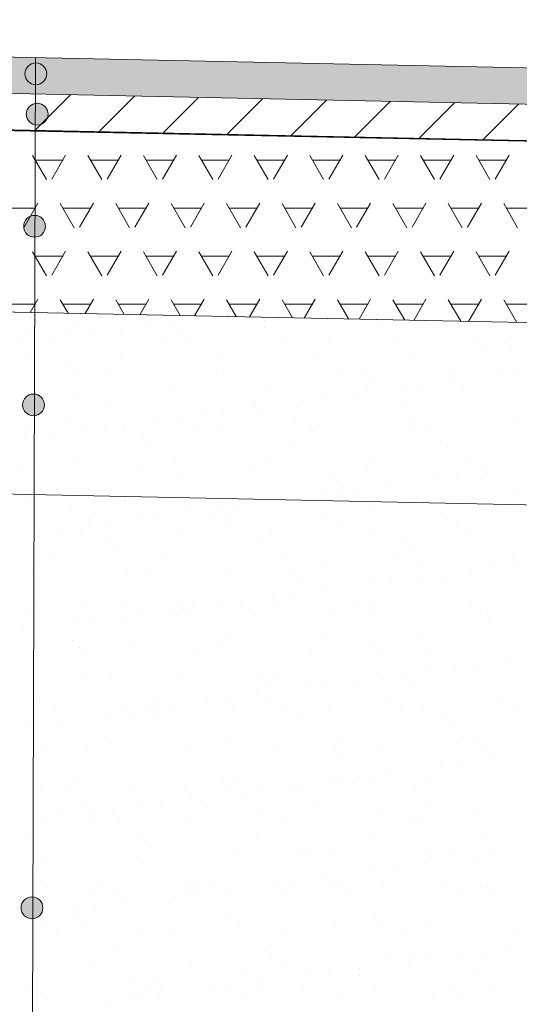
# Model space of a CAD drawing. Header units: metres. Extents: x 561538 to 562530, y 6580867 to 6581188.
# Tile 69 of 78: x 562509.826 to 562510.513, y 6580883.118 to 6580884.47. Entities that reach past the tile are written whole.
import ezdxf

# ---------------------------------------------------------------- set-up
doc = ezdxf.new("R2010")
doc.units = ezdxf.units.M
doc.layers.add('KLM_hatch-soidutee-asfalt-tyyp2', color=253, linetype='Continuous', lineweight=9)
doc.layers.add('KLM_lõige', color=7, linetype='Continuous', lineweight=9)

msp = doc.modelspace()

# ---------------------------------------------------------------- hatches: boundary and pattern name
at = {"layer": 'KLM_hatch-soidutee-asfalt-tyyp2'}
msp.add_hatch(color=253, dxfattribs=at).paths.add_polyline_path([(562507.3211, 6580884.4705), (562507.3211, 6580884.4205), (562513.4211, 6580884.2948), (562513.4211, 6580884.3448)])
at = {"layer": 'KLM_lõige'}
h = msp.add_hatch(color=1, dxfattribs=at)
edge = h.paths.add_edge_path()
edge.add_arc((562509.8482, 6580884.3962), 0.015, 0, 360)
h = msp.add_hatch(color=1, dxfattribs=at)
edge = h.paths.add_edge_path()
edge.add_arc((562509.85, 6580884.3407), 0.015, 0, 360)
h = msp.add_hatch(color=1, dxfattribs=at)
edge = h.paths.add_edge_path()
edge.add_arc((562509.8464, 6580884.1868), 0.015, 0, 360)
h = msp.add_hatch(color=1, dxfattribs=at)
edge = h.paths.add_edge_path()
edge.add_arc((562509.8449, 6580883.9415), 0.015, 0, 360)
h = msp.add_hatch(color=1, dxfattribs=at)
edge = h.paths.add_edge_path()
edge.add_arc((562509.8428, 6580883.251), 0.015, 0, 360)

# ---------------------------------------------------------------- linework, layer by layer
at = {"layer": 'KLM_hatch-soidutee-asfalt-tyyp2', "color": 253}
for p, q in [((562513.4211, 6580884.3448), (562507.3211, 6580884.4705)), ((562507.3211, 6580884.4205), (562513.4211, 6580884.2948)), ((562513.4201, 6580884.2948), (562507.3211, 6580884.4205)), ((562507.3211, 6580884.3705), (562513.4191, 6580884.2448)), ((562509.8466, 6580884.3184), (562509.8956, 6580884.3674)), ((562509.9346, 6580884.3166), (562509.9836, 6580884.3656)), ((562510.0226, 6580884.3148), (562510.0716, 6580884.3638)), ((562510.1106, 6580884.313), (562510.1596, 6580884.362)), ((562510.1986, 6580884.3112), (562510.2476, 6580884.3602)), ((562510.2866, 6580884.3094), (562510.3356, 6580884.3584)), ((562510.3746, 6580884.3075), (562510.4236, 6580884.3565)), ((562510.4626, 6580884.3057), (562510.5116, 6580884.3547))]:
    msp.add_line(p, q, dxfattribs=at)
at = {"layer": 'KLM_lõige'}
for p, q in [((562507.3211, 6580884.4705), (562513.4211, 6580884.3448)), ((562507.3201, 6580884.4205), (562513.4201, 6580884.2948)), ((562507.319, 6580884.3705), (562513.4191, 6580884.2448)), ((562507.5065, 6580884.1166), (562513.4139, 6580883.9949)), ((562513.4212, 6580883.9947), (562507.5065, 6580884.1166)), ((562509.9002, 6580884.0569), (562509.9002, 6580884.0569)), ((562510.0331, 6580884.0585), (562510.0331, 6580884.0585)), ((562510.0594, 6580884.0582), (562510.0594, 6580884.0582)), ((562510.1631, 6580884.0579), (562510.1631, 6580884.0579)), ((562509.8478, 6580884.0479), (562509.8478, 6580884.0479)), ((562509.964, 6580884.0456), (562509.964, 6580884.0456)), ((562510.006, 6580884.0482), (562510.006, 6580884.0482)), ((562510.033, 6580884.0547), (562510.033, 6580884.0547)), ((562510.1642, 6580884.0485), (562510.1642, 6580884.0485)), ((562510.3224, 6580884.0487), (562510.3224, 6580884.0487)), ((562510.4806, 6580884.049), (562510.4806, 6580884.049)), ((562509.841, 6580884.0394), (562509.841, 6580884.0394)), ((562509.8692, 6580884.0342), (562509.8692, 6580884.0342)), ((562509.8963, 6580884.0367), (562509.8963, 6580884.0367)), ((562509.9227, 6580884.0402), (562509.9227, 6580884.0402)), ((562510.0274, 6580884.0345), (562510.0274, 6580884.0345)), ((562510.0443, 6580884.0377), (562510.0443, 6580884.0377)), ((562510.0536, 6580884.0291), (562510.0536, 6580884.0291)), ((562510.1856, 6580884.0348), (562510.1856, 6580884.0348)), ((562510.2505, 6580884.0332), (562510.2505, 6580884.0332)), ((562510.3438, 6580884.0351), (562510.3438, 6580884.0351)), ((562510.4538, 6580884.0314), (562510.4538, 6580884.0314)), ((562510.502, 6580884.0354), (562510.502, 6580884.0354)), ((562509.8273, 6580884.0276), (562509.8273, 6580884.0276)), ((562510.4632, 6580884.0229), (562510.4632, 6580884.0229)), ((562510.5019, 6580884.0169), (562510.5019, 6580884.0169)), ((562509.8347, 6580884.0066), (562509.8347, 6580884.0066)), ((562509.9646, 6580884.006), (562509.9646, 6580884.006)), ((562510.1018, 6580884.0109), (562510.1018, 6580884.0109)), ((562510.2348, 6580884.0126), (562510.2348, 6580884.0126)), ((562510.3647, 6580884.012), (562510.3647, 6580884.012)), ((562509.8916, 6580883.9931), (562509.8916, 6580883.9931)), ((562510.0978, 6580883.9886), (562510.0978, 6580883.9886)), ((562509.9009, 6580883.9845), (562509.9009, 6580883.9845)), ((562509.9463, 6580883.9851), (562509.9463, 6580883.9851)), ((562510.1045, 6580883.9854), (562510.1045, 6580883.9854)), ((562510.2627, 6580883.9857), (562510.2627, 6580883.9857)), ((562510.3011, 6580883.9869), (562510.3011, 6580883.9869)), ((562510.3105, 6580883.9783), (562510.3105, 6580883.9783)), ((562510.4209, 6580883.986), (562510.4209, 6580883.986)), ((562510.4901, 6580883.9834), (562510.4901, 6580883.9834)), ((562510.5074, 6580883.9824), (562510.5074, 6580883.9824)), ((562510.3035, 6580883.965), (562510.3035, 6580883.965)), ((562510.3533, 6580883.9654), (562510.3533, 6580883.9654)), ((562510.3798, 6580883.9688), (562510.3798, 6580883.9688)), ((562510.4211, 6580883.9743), (562510.4211, 6580883.9743)), ((562510.4365, 6580883.9667), (562510.4365, 6580883.9667)), ((562509.9034, 6580883.959), (562509.9034, 6580883.959)), ((562510.0363, 6580883.9607), (562510.0363, 6580883.9607)), ((562510.1663, 6580883.96), (562510.1663, 6580883.96)), ((562510.2166, 6580883.9474), (562510.2166, 6580883.9474)), ((562510.243, 6580883.9508), (562510.243, 6580883.9508)), ((562510.2843, 6580883.9563), (562510.2843, 6580883.9563)), ((562509.9451, 6580883.944), (562509.9451, 6580883.944)), ((562510.1476, 6580883.9383), (562510.1476, 6580883.9383)), ((562510.1484, 6580883.9423), (562510.1484, 6580883.9423)), ((562510.3547, 6580883.9378), (562510.3547, 6580883.9378)), ((562509.8888, 6580883.9207), (562509.8888, 6580883.9207)), ((562510.0108, 6580883.9203), (562510.0108, 6580883.9203)), ((562510.047, 6580883.921), (562510.047, 6580883.921)), ((562510.0798, 6580883.9294), (562510.0798, 6580883.9294)), ((562510.1063, 6580883.9328), (562510.1063, 6580883.9328)), ((562510.1578, 6580883.9337), (562510.1578, 6580883.9337)), ((562510.2052, 6580883.9212), (562510.2052, 6580883.9212)), ((562510.3634, 6580883.9215), (562510.3634, 6580883.9215)), ((562509.8379, 6580883.9087), (562509.8379, 6580883.9087)), ((562509.9102, 6580883.907), (562509.9102, 6580883.907)), ((562509.9431, 6580883.9114), (562509.9431, 6580883.9114)), ((562509.9678, 6580883.9081), (562509.9678, 6580883.9081)), ((562509.9695, 6580883.9148), (562509.9695, 6580883.9148)), ((562510.0684, 6580883.9073), (562510.0684, 6580883.9073)), ((562510.105, 6580883.913), (562510.105, 6580883.913)), ((562510.2266, 6580883.9076), (562510.2266, 6580883.9076)), ((562510.238, 6580883.9147), (562510.238, 6580883.9147)), ((562510.3679, 6580883.9141), (562510.3679, 6580883.9141)), ((562510.3848, 6580883.9079), (562510.3848, 6580883.9079)), ((562510.5051, 6580883.9191), (562510.5051, 6580883.9191)), ((562509.8328, 6580883.8968), (562509.8328, 6580883.8968)), ((562509.8741, 6580883.9023), (562509.8741, 6580883.9023)), ((562509.9957, 6580883.8977), (562509.9957, 6580883.8977)), ((562510.005, 6580883.8891), (562510.005, 6580883.8891)), ((562510.202, 6580883.8932), (562510.202, 6580883.8932)), ((562510.4052, 6580883.8914), (562510.4052, 6580883.8914)), ((562510.4146, 6580883.8829), (562510.4146, 6580883.8829)), ((562507.4895, 6580883.8669), (562513.4088, 6580883.7449)), ((562510.3067, 6580883.8671), (562510.3067, 6580883.8671)), ((562510.4397, 6580883.8688), (562510.4397, 6580883.8688)), ((562509.8291, 6580883.8576), (562509.8291, 6580883.8576)), ((562509.843, 6580883.8531), (562509.843, 6580883.8531)), ((562509.9066, 6580883.8611), (562509.9066, 6580883.8611)), ((562509.9873, 6580883.8579), (562509.9873, 6580883.8579)), ((562510.0395, 6580883.8628), (562510.0395, 6580883.8628)), ((562510.1455, 6580883.8582), (562510.1455, 6580883.8582)), ((562510.1695, 6580883.8622), (562510.1695, 6580883.8622)), ((562510.3037, 6580883.8585), (562510.3037, 6580883.8585)), ((562510.4619, 6580883.8588), (562510.4619, 6580883.8588)), ((562509.8523, 6580883.8445), (562509.8523, 6580883.8445)), ((562510.0492, 6580883.8486), (562510.0492, 6580883.8486)), ((562510.2525, 6580883.8469), (562510.2525, 6580883.8469)), ((562510.4002, 6580883.84), (562510.4002, 6580883.84)), ((562510.4266, 6580883.8435), (562510.4266, 6580883.8435)), ((562510.4588, 6580883.8424), (562510.4588, 6580883.8424)), ((562510.4679, 6580883.8489), (562510.4679, 6580883.8489)), ((562510.2619, 6580883.8383), (562510.2619, 6580883.8383)), ((562510.3312, 6580883.8309), (562510.3312, 6580883.8309)), ((562510.1082, 6580883.8152), (562510.1082, 6580883.8152)), ((562510.1944, 6580883.8129), (562510.1944, 6580883.8129)), ((562510.2412, 6580883.8168), (562510.2412, 6580883.8168)), ((562510.2634, 6580883.822), (562510.2634, 6580883.822)), ((562510.2899, 6580883.8255), (562510.2899, 6580883.8255)), ((562510.3711, 6580883.8162), (562510.3711, 6580883.8162)), ((562510.5083, 6580883.8212), (562510.5083, 6580883.8212)), ((562509.8411, 6580883.8108), (562509.8411, 6580883.8108)), ((562509.8965, 6580883.804), (562509.8965, 6580883.804)), ((562509.971, 6580883.8102), (562509.971, 6580883.8102)), ((562510.0998, 6580883.8023), (562510.0998, 6580883.8023)), ((562510.1267, 6580883.804), (562510.1267, 6580883.804)), ((562510.1531, 6580883.8075), (562510.1531, 6580883.8075)), ((562509.9298, 6580883.7935), (562509.9298, 6580883.7935)), ((562509.9899, 6580883.786), (562509.9899, 6580883.786)), ((562510.0164, 6580883.7895), (562510.0164, 6580883.7895)), ((562510.0577, 6580883.7949), (562510.0577, 6580883.7949)), ((562510.088, 6580883.7937), (562510.088, 6580883.7937)), ((562510.1092, 6580883.7937), (562510.1092, 6580883.7937)), ((562510.2462, 6580883.794), (562510.2462, 6580883.794)), ((562510.3061, 6580883.7978), (562510.3061, 6580883.7978)), ((562510.4044, 6580883.7943), (562510.4044, 6580883.7943)), ((562510.5093, 6580883.796), (562510.5093, 6580883.796)), ((562509.9209, 6580883.7769), (562509.9209, 6580883.7769)), ((562509.9512, 6580883.7798), (562509.9512, 6580883.7798)), ((562510.1094, 6580883.7801), (562510.1094, 6580883.7801)), ((562510.2676, 6580883.7804), (562510.2676, 6580883.7804)), ((562510.4258, 6580883.7807), (562510.4258, 6580883.7807)), ((562509.8532, 6580883.768), (562509.8532, 6580883.768)), ((562509.8796, 6580883.7715), (562509.8796, 6580883.7715)), ((562509.9098, 6580883.7632), (562509.9098, 6580883.7632)), ((562510.0427, 6580883.7649), (562510.0427, 6580883.7649)), ((562510.1727, 6580883.7643), (562510.1727, 6580883.7643)), ((562510.3099, 6580883.7692), (562510.3099, 6580883.7692)), ((562510.4429, 6580883.7709), (562510.4429, 6580883.7709)), ((562509.9471, 6580883.7577), (562509.9471, 6580883.7577)), ((562509.9565, 6580883.7491), (562509.9565, 6580883.7491)), ((562510.1534, 6580883.7532), (562510.1534, 6580883.7532)), ((562510.3566, 6580883.7514), (562510.3566, 6580883.7514)), ((562510.1866, 6580883.731), (562510.1866, 6580883.731)), ((562510.3448, 6580883.7313), (562510.3448, 6580883.7313)), ((562510.366, 6580883.7429), (562510.366, 6580883.7429)), ((562510.503, 6580883.7315), (562510.503, 6580883.7315)), ((562509.8702, 6580883.7304), (562509.8702, 6580883.7304)), ((562510.0284, 6580883.7307), (562510.0284, 6580883.7307)), ((562510.2444, 6580883.719), (562510.2444, 6580883.719)), ((562510.3743, 6580883.7183), (562510.3743, 6580883.7183)), ((562510.4734, 6580883.7181), (562510.4734, 6580883.7181)), ((562510.5115, 6580883.7233), (562510.5115, 6580883.7233)), ((562509.8443, 6580883.713), (562509.8443, 6580883.713)), ((562509.9742, 6580883.7123), (562509.9742, 6580883.7123)), ((562510.0007, 6580883.7086), (562510.0007, 6580883.7086)), ((562510.1114, 6580883.7173), (562510.1114, 6580883.7173)), ((562510.2039, 6580883.7069), (562510.2039, 6580883.7069)), ((562510.378, 6580883.7056), (562510.378, 6580883.7056)), ((562510.447, 6580883.7146), (562510.447, 6580883.7146)), ((562510.2133, 6580883.6983), (562510.2133, 6580883.6983)), ((562510.3103, 6580883.6966), (562510.3103, 6580883.6966)), ((562510.3367, 6580883.7001), (562510.3367, 6580883.7001)), ((562510.4102, 6580883.7024), (562510.4102, 6580883.7024)), ((562510.1735, 6580883.6786), (562510.1735, 6580883.6786)), ((562510.2, 6580883.6821), (562510.2, 6580883.6821)), ((562510.2413, 6580883.6876), (562510.2413, 6580883.6876)), ((562509.8479, 6580883.664), (562509.8479, 6580883.664)), ((562509.913, 6580883.6653), (562509.913, 6580883.6653)), ((562509.9708, 6580883.6663), (562509.9708, 6580883.6663)), ((562510.0459, 6580883.667), (562510.0459, 6580883.667)), ((562510.0632, 6580883.6641), (562510.0632, 6580883.6641)), ((562510.1045, 6580883.6695), (562510.1045, 6580883.6695)), ((562510.129, 6580883.6665), (562510.129, 6580883.6665)), ((562510.1759, 6580883.6664), (562510.1759, 6580883.6664)), ((562510.2872, 6580883.6668), (562510.2872, 6580883.6668)), ((562510.3131, 6580883.6713), (562510.3131, 6580883.6713)), ((562510.4454, 6580883.6671), (562510.4454, 6580883.6671)), ((562510.4461, 6580883.673), (562510.4461, 6580883.673)), ((562509.8341, 6580883.6523), (562509.8341, 6580883.6523)), ((562509.9678, 6580883.6515), (562509.9678, 6580883.6515)), ((562509.9923, 6580883.6526), (562509.9923, 6580883.6526)), ((562510.0368, 6580883.6606), (562510.0368, 6580883.6606)), ((562510.0512, 6580883.6623), (562510.0512, 6580883.6623)), ((562510.0606, 6580883.6537), (562510.0606, 6580883.6537)), ((562510.1505, 6580883.6529), (562510.1505, 6580883.6529)), ((562510.2575, 6580883.6578), (562510.2575, 6580883.6578)), ((562510.3087, 6580883.6532), (562510.3087, 6580883.6532)), ((562510.4608, 6580883.656), (562510.4608, 6580883.656)), ((562510.4669, 6580883.6535), (562510.4669, 6580883.6535)), ((562509.9, 6580883.6426), (562509.9, 6580883.6426)), ((562509.9265, 6580883.6461), (562509.9265, 6580883.6461)), ((562510.4701, 6580883.6475), (562510.4701, 6580883.6475)), ((562509.831, 6580883.6335), (562509.831, 6580883.6335)), ((562509.8475, 6580883.6151), (562509.8475, 6580883.6151)), ((562509.8985, 6580883.6177), (562509.8985, 6580883.6177)), ((562509.9774, 6580883.6144), (562509.9774, 6580883.6144)), ((562510.1048, 6580883.6132), (562510.1048, 6580883.6132)), ((562510.1146, 6580883.6194), (562510.1146, 6580883.6194)), ((562510.2476, 6580883.6211), (562510.2476, 6580883.6211)), ((562510.308, 6580883.6115), (562510.308, 6580883.6115)), ((562510.3775, 6580883.6205), (562510.3775, 6580883.6205)), ((562509.9079, 6580883.6091), (562509.9079, 6580883.6091)), ((562509.9112, 6580883.6032), (562509.9112, 6580883.6032)), ((562510.0694, 6580883.6035), (562510.0694, 6580883.6035)), ((562510.2276, 6580883.6038), (562510.2276, 6580883.6038)), ((562510.3174, 6580883.6029), (562510.3174, 6580883.6029)), ((562510.3858, 6580883.6041), (562510.3858, 6580883.6041)), ((562510.4938, 6580883.5893), (562510.4938, 6580883.5893)), ((562510.0491, 6580883.5691), (562510.0491, 6580883.5691)), ((562510.3163, 6580883.5735), (562510.3163, 6580883.5735)), ((562510.3571, 6580883.5713), (562510.3571, 6580883.5713)), ((562510.3835, 6580883.5748), (562510.3835, 6580883.5748)), ((562510.4248, 6580883.5802), (562510.4248, 6580883.5802)), ((562510.4493, 6580883.5752), (562510.4493, 6580883.5752)), ((562509.9162, 6580883.5674), (562509.9162, 6580883.5674)), ((562509.9521, 6580883.5686), (562509.9521, 6580883.5686)), ((562510.1553, 6580883.5669), (562510.1553, 6580883.5669)), ((562510.1647, 6580883.5583), (562510.1647, 6580883.5583)), ((562510.1791, 6580883.5685), (562510.1791, 6580883.5685)), ((562510.2468, 6580883.5568), (562510.2468, 6580883.5568)), ((562510.2881, 6580883.5622), (562510.2881, 6580883.5622)), ((562510.3616, 6580883.5624), (562510.3616, 6580883.5624)), ((562510.1513, 6580883.5442), (562510.1513, 6580883.5442)), ((562510.2203, 6580883.5533), (562510.2203, 6580883.5533)), ((562509.8537, 6580883.5388), (562509.8537, 6580883.5388)), ((562510.0119, 6580883.539), (562510.0119, 6580883.539)), ((562510.0836, 6580883.5353), (562510.0836, 6580883.5353)), ((562510.11, 6580883.5387), (562510.11, 6580883.5387)), ((562510.1701, 6580883.5393), (562510.1701, 6580883.5393)), ((562510.3283, 6580883.5396), (562510.3283, 6580883.5396)), ((562510.4865, 6580883.5399), (562510.4865, 6580883.5399)), ((562509.8507, 6580883.5172), (562509.8507, 6580883.5172)), ((562509.8751, 6580883.5251), (562509.8751, 6580883.5251)), ((562509.9469, 6580883.5173), (562509.9469, 6580883.5173)), ((562509.9733, 6580883.5207), (562509.9733, 6580883.5207)), ((562509.9806, 6580883.5166), (562509.9806, 6580883.5166)), ((562510.0026, 6580883.5223), (562510.0026, 6580883.5223)), ((562510.0146, 6580883.5262), (562510.0146, 6580883.5262)), ((562510.0333, 6580883.5254), (562510.0333, 6580883.5254)), ((562510.1178, 6580883.5215), (562510.1178, 6580883.5215)), ((562510.1915, 6580883.5257), (562510.1915, 6580883.5257)), ((562510.2089, 6580883.5178), (562510.2089, 6580883.5178)), ((562510.2508, 6580883.5232), (562510.2508, 6580883.5232)), ((562510.3497, 6580883.526), (562510.3497, 6580883.526)), ((562510.3807, 6580883.5226), (562510.3807, 6580883.5226)), ((562510.4122, 6580883.516), (562510.4122, 6580883.516)), ((562510.5079, 6580883.5263), (562510.5079, 6580883.5263)), ((562509.8366, 6580883.5027), (562509.8366, 6580883.5027)), ((562509.8779, 6580883.5082), (562509.8779, 6580883.5082)), ((562510.012, 6580883.5137), (562510.012, 6580883.5137)), ((562510.4215, 6580883.5075), (562510.4215, 6580883.5075)), ((562509.8499, 6580883.4777), (562509.8499, 6580883.4777)), ((562509.9522, 6580883.476), (562509.9522, 6580883.476)), ((562510.1104, 6580883.4763), (562510.1104, 6580883.4763)), ((562510.2686, 6580883.4766), (562510.2686, 6580883.4766)), ((562510.3195, 6580883.4756), (562510.3195, 6580883.4756)), ((562510.4268, 6580883.4768), (562510.4268, 6580883.4768)), ((562510.4525, 6580883.4773), (562510.4525, 6580883.4773)), ((562509.8593, 6580883.4691), (562509.8593, 6580883.4691)), ((562509.9194, 6580883.4696), (562509.9194, 6580883.4696)), ((562510.0523, 6580883.4713), (562510.0523, 6580883.4713)), ((562510.0562, 6580883.4732), (562510.0562, 6580883.4732)), ((562510.1823, 6580883.4706), (562510.1823, 6580883.4706)), ((562510.2595, 6580883.4715), (562510.2595, 6580883.4715)), ((562510.2688, 6580883.4629), (562510.2688, 6580883.4629)), ((562510.4657, 6580883.467), (562510.4657, 6580883.467)), ((562510.4304, 6580883.4494), (562510.4304, 6580883.4494)), ((562510.4717, 6580883.4548), (562510.4717, 6580883.4548)), ((562510.3349, 6580883.4368), (562510.3349, 6580883.4368)), ((562510.4039, 6580883.4459), (562510.4039, 6580883.4459)), ((562509.9035, 6580883.4286), (562509.9035, 6580883.4286)), ((562510.1067, 6580883.4269), (562510.1067, 6580883.4269)), ((562510.121, 6580883.4236), (562510.121, 6580883.4236)), ((562510.254, 6580883.4253), (562510.254, 6580883.4253)), ((562510.2672, 6580883.4279), (562510.2672, 6580883.4279)), ((562510.2936, 6580883.4314), (562510.2936, 6580883.4314)), ((562510.313, 6580883.4224), (562510.313, 6580883.4224)), ((562510.3839, 6580883.4247), (562510.3839, 6580883.4247)), ((562509.8539, 6580883.4193), (562509.8539, 6580883.4193)), ((562509.8947, 6580883.4115), (562509.8947, 6580883.4115)), ((562509.9838, 6580883.4187), (562509.9838, 6580883.4187)), ((562510.0529, 6580883.4118), (562510.0529, 6580883.4118)), ((562510.1161, 6580883.4183), (562510.1161, 6580883.4183)), ((562510.1304, 6580883.4099), (562510.1304, 6580883.4099)), ((562510.1569, 6580883.4134), (562510.1569, 6580883.4134)), ((562510.1982, 6580883.4188), (562510.1982, 6580883.4188)), ((562510.2111, 6580883.4121), (562510.2111, 6580883.4121)), ((562510.3693, 6580883.4124), (562510.3693, 6580883.4124)), ((562509.9161, 6580883.3979), (562509.9161, 6580883.3979)), ((562510.0201, 6580883.3954), (562510.0201, 6580883.3954)), ((562510.0614, 6580883.4008), (562510.0614, 6580883.4008)), ((562510.0743, 6580883.3982), (562510.0743, 6580883.3982)), ((562510.2325, 6580883.3985), (562510.2325, 6580883.3985)), ((562510.3907, 6580883.3988), (562510.3907, 6580883.3988)), ((562509.9247, 6580883.3828), (562509.9247, 6580883.3828)), ((562509.954, 6580883.3823), (562509.954, 6580883.3823)), ((562509.9937, 6580883.3919), (562509.9937, 6580883.3919)), ((562509.857, 6580883.3739), (562509.857, 6580883.3739)), ((562509.8834, 6580883.3774), (562509.8834, 6580883.3774)), ((562509.9226, 6580883.3717), (562509.9226, 6580883.3717)), ((562509.9634, 6580883.3737), (562509.9634, 6580883.3737)), ((562510.0555, 6580883.3734), (562510.0555, 6580883.3734)), ((562510.1603, 6580883.3778), (562510.1603, 6580883.3778)), ((562510.1855, 6580883.3727), (562510.1855, 6580883.3727)), ((562510.3227, 6580883.3777), (562510.3227, 6580883.3777)), ((562510.3636, 6580883.376), (562510.3636, 6580883.376)), ((562510.3729, 6580883.3675), (562510.3729, 6580883.3675)), ((562510.4557, 6580883.3794), (562510.4557, 6580883.3794)), ((562509.835, 6580883.3485), (562509.835, 6580883.3485)), ((562509.9932, 6580883.3488), (562509.9932, 6580883.3488)), ((562510.1514, 6580883.3491), (562510.1514, 6580883.3491)), ((562510.3096, 6580883.3493), (562510.3096, 6580883.3493)), ((562510.4678, 6580883.3496), (562510.4678, 6580883.3496)), ((562510.0076, 6580883.3332), (562510.0076, 6580883.3332)), ((562510.1242, 6580883.3257), (562510.1242, 6580883.3257)), ((562510.2109, 6580883.3315), (562510.2109, 6580883.3315)), ((562510.2572, 6580883.3274), (562510.2572, 6580883.3274)), ((562510.3871, 6580883.3268), (562510.3871, 6580883.3268)), ((562510.4171, 6580883.327), (562510.4171, 6580883.327)), ((562509.8571, 6580883.3214), (562509.8571, 6580883.3214)), ((562509.987, 6580883.3208), (562509.987, 6580883.3208)), ((562510.2202, 6580883.3229), (562510.2202, 6580883.3229)), ((562510.4508, 6580883.3205), (562510.4508, 6580883.3205)), ((562510.4772, 6580883.324), (562510.4772, 6580883.324)), ((562510.314, 6580883.3025), (562510.314, 6580883.3025)), ((562510.3405, 6580883.306), (562510.3405, 6580883.306)), ((562510.3818, 6580883.3115), (562510.3818, 6580883.3115)), ((562509.8549, 6580883.2886), (562509.8549, 6580883.2886)), ((562510.0582, 6580883.2869), (562510.0582, 6580883.2869)), ((562510.2037, 6580883.288), (562510.2037, 6580883.288)), ((562510.245, 6580883.2935), (562510.245, 6580883.2935)), ((562510.2521, 6580883.2849), (562510.2521, 6580883.2849)), ((562510.4103, 6580883.2852), (562510.4103, 6580883.2852)), ((562509.9258, 6580883.2738), (562509.9258, 6580883.2738)), ((562509.9357, 6580883.2843), (562509.9357, 6580883.2843)), ((562510.0587, 6580883.2755), (562510.0587, 6580883.2755)), ((562510.0675, 6580883.2783), (562510.0675, 6580883.2783)), ((562510.0939, 6580883.2846), (562510.0939, 6580883.2846)), ((562510.1083, 6580883.2755), (562510.1083, 6580883.2755)), ((562510.1773, 6580883.2845), (562510.1773, 6580883.2845)), ((562510.1887, 6580883.2749), (562510.1887, 6580883.2749)), ((562510.2644, 6580883.2824), (562510.2644, 6580883.2824)), ((562510.3259, 6580883.2798), (562510.3259, 6580883.2798)), ((562510.4318, 6580883.2716), (562510.4318, 6580883.2716)), ((562510.4589, 6580883.2815), (562510.4589, 6580883.2815)), ((562510.4677, 6580883.2806), (562510.4677, 6580883.2806)), ((562510.4771, 6580883.2721), (562510.4771, 6580883.2721)), ((562509.9572, 6580883.2707), (562509.9572, 6580883.2707)), ((562510.0405, 6580883.2665), (562510.0405, 6580883.2665)), ((562510.067, 6580883.27), (562510.067, 6580883.27)), ((562510.1154, 6580883.271), (562510.1154, 6580883.271)), ((562510.2736, 6580883.2713), (562510.2736, 6580883.2713)), ((562509.9038, 6580883.2485), (562509.9038, 6580883.2485)), ((562509.9302, 6580883.252), (562509.9302, 6580883.252)), ((562509.9715, 6580883.2575), (562509.9715, 6580883.2575)), ((562509.8348, 6580883.2395), (562509.8348, 6580883.2395)), ((562509.9054, 6580883.2423), (562509.9054, 6580883.2423)), ((562509.9148, 6580883.2337), (562509.9148, 6580883.2337)), ((562510.1117, 6580883.2378), (562510.1117, 6580883.2378)), ((562510.315, 6580883.236), (562510.315, 6580883.236)), ((562509.8603, 6580883.2235), (562509.8603, 6580883.2235)), ((562509.8761, 6580883.2213), (562509.8761, 6580883.2213)), ((562509.9902, 6580883.2229), (562509.9902, 6580883.2229)), ((562510.0343, 6580883.2216), (562510.0343, 6580883.2216)), ((562510.1274, 6580883.2279), (562510.1274, 6580883.2279)), ((562510.1925, 6580883.2219), (562510.1925, 6580883.2219)), ((562510.2604, 6580883.2296), (562510.2604, 6580883.2296)), ((562510.3244, 6580883.2275), (562510.3244, 6580883.2275)), ((562510.3507, 6580883.2221), (562510.3507, 6580883.2221)), ((562510.3903, 6580883.2289), (562510.3903, 6580883.2289)), ((562510.5089, 6580883.2224), (562510.5089, 6580883.2224)), ((562509.959, 6580883.1932), (562509.959, 6580883.1932)), ((562510.1623, 6580883.1915), (562510.1623, 6580883.1915)), ((562510.4976, 6580883.1952), (562510.4976, 6580883.1952)), ((562510.0619, 6580883.1776), (562510.0619, 6580883.1776)), ((562510.1716, 6580883.1829), (562510.1716, 6580883.1829)), ((562510.1919, 6580883.177), (562510.1919, 6580883.177)), ((562510.3291, 6580883.1819), (562510.3291, 6580883.1819)), ((562510.3609, 6580883.1772), (562510.3609, 6580883.1772)), ((562510.3685, 6580883.187), (562510.3685, 6580883.187)), ((562510.3873, 6580883.1807), (562510.3873, 6580883.1807)), ((562510.4286, 6580883.1861), (562510.4286, 6580883.1861)), ((562510.4621, 6580883.1836), (562510.4621, 6580883.1836)), ((562509.929, 6580883.1759), (562509.929, 6580883.1759)), ((562510.2919, 6580883.1681), (562510.2919, 6580883.1681)), ((562509.9768, 6580883.1571), (562509.9768, 6580883.1571)), ((562510.135, 6580883.1574), (562510.135, 6580883.1574)), ((562510.1551, 6580883.1501), (562510.1551, 6580883.1501)), ((562510.2241, 6580883.1592), (562510.2241, 6580883.1592)), ((562510.2506, 6580883.1627), (562510.2506, 6580883.1627)), ((562510.2932, 6580883.1577), (562510.2932, 6580883.1577)), ((562510.4514, 6580883.158), (562510.4514, 6580883.158)), ((562509.84, 6580883.1432), (562509.84, 6580883.1432)), ((562509.9982, 6580883.1435), (562509.9982, 6580883.1435)), ((562510.0096, 6580883.1469), (562510.0096, 6580883.1469)), ((562510.0189, 6580883.1383), (562510.0189, 6580883.1383)), ((562510.0874, 6580883.1412), (562510.0874, 6580883.1412)), ((562510.1138, 6580883.1447), (562510.1138, 6580883.1447)), ((562510.1564, 6580883.1438), (562510.1564, 6580883.1438)), ((562510.2158, 6580883.1424), (562510.2158, 6580883.1424)), ((562510.3146, 6580883.1441), (562510.3146, 6580883.1441)), ((562510.4191, 6580883.1406), (562510.4191, 6580883.1406)), ((562510.4728, 6580883.1443), (562510.4728, 6580883.1443)), ((562509.8635, 6580883.1257), (562509.8635, 6580883.1257)), ((562509.9506, 6580883.1232), (562509.9506, 6580883.1232)), ((562509.9771, 6580883.1267), (562509.9771, 6580883.1267)), ((562509.9934, 6580883.125), (562509.9934, 6580883.125)), ((562510.0184, 6580883.1321), (562510.0184, 6580883.1321)), ((562510.1306, 6580883.13), (562510.1306, 6580883.13)), ((562510.2636, 6580883.1317), (562510.2636, 6580883.1317)), ((562510.3935, 6580883.131), (562510.3935, 6580883.131)), ((562510.4285, 6580883.1321), (562510.4285, 6580883.1321))]:
    msp.add_line(p, q, dxfattribs=at)
at = {"layer": 'KLM_lõige', "linetype": 'Continuous'}
msp.add_line((562509.83, 6580878.8266, 1.109), (562509.8476, 6580884.4184, -0.0746), dxfattribs=at)
at = {"layer": 'KLM_lõige', "color": 7}
for p, q in [((562513.4191, 6580884.2448), (562507.3211, 6580884.3689)), ((562509.8319, 6580884.3175), (562509.8321, 6580884.3178)), ((562509.8627, 6580884.2509), (562509.8436, 6580884.2839)), ((562509.8478, 6580884.2778), (562509.8859, 6580884.2778)), ((562509.87, 6580884.2515), (562509.8891, 6580884.2845)), ((562509.9389, 6580884.2509), (562509.9198, 6580884.2839)), ((562509.924, 6580884.2778), (562509.9621, 6580884.2778)), ((562509.9462, 6580884.2515), (562509.9653, 6580884.2845)), ((562510.0151, 6580884.2509), (562509.996, 6580884.2839)), ((562510.0002, 6580884.2778), (562510.0383, 6580884.2778)), ((562510.0224, 6580884.2515), (562510.0415, 6580884.2845)), ((562510.0913, 6580884.2509), (562510.0722, 6580884.2839)), ((562510.0764, 6580884.2778), (562510.1145, 6580884.2778)), ((562510.0986, 6580884.2515), (562510.1177, 6580884.2845)), ((562510.1675, 6580884.2509), (562510.1484, 6580884.2839)), ((562510.1526, 6580884.2778), (562510.1907, 6580884.2778)), ((562510.1748, 6580884.2515), (562510.1939, 6580884.2845)), ((562510.2437, 6580884.2509), (562510.2246, 6580884.2839)), ((562510.2288, 6580884.2778), (562510.2669, 6580884.2778)), ((562510.251, 6580884.2515), (562510.2701, 6580884.2845)), ((562510.3199, 6580884.2509), (562510.3008, 6580884.2839)), ((562510.305, 6580884.2778), (562510.3431, 6580884.2778)), ((562510.3272, 6580884.2515), (562510.3463, 6580884.2845)), ((562510.3961, 6580884.2509), (562510.377, 6580884.2839)), ((562510.3812, 6580884.2778), (562510.4193, 6580884.2778)), ((562510.4034, 6580884.2515), (562510.4225, 6580884.2845)), ((562510.4723, 6580884.2509), (562510.4532, 6580884.2839)), ((562510.4574, 6580884.2778), (562510.4955, 6580884.2778)), ((562510.4796, 6580884.2515), (562510.4987, 6580884.2845)), ((562509.8319, 6580884.1855), (562509.851, 6580884.2185)), ((562509.9008, 6580884.1849), (562509.8817, 6580884.2179)), ((562509.9081, 6580884.1855), (562509.9272, 6580884.2185)), ((562509.977, 6580884.1849), (562509.9579, 6580884.2179)), ((562509.9843, 6580884.1855), (562510.0034, 6580884.2185)), ((562510.0532, 6580884.1849), (562510.0341, 6580884.2179)), ((562510.0605, 6580884.1855), (562510.0796, 6580884.2185)), ((562510.1294, 6580884.1849), (562510.1103, 6580884.2179)), ((562510.1367, 6580884.1855), (562510.1558, 6580884.2185)), ((562510.2056, 6580884.1849), (562510.1865, 6580884.2179)), ((562510.2129, 6580884.1855), (562510.232, 6580884.2185)), ((562510.2818, 6580884.1849), (562510.2627, 6580884.2179)), ((562510.2891, 6580884.1855), (562510.3082, 6580884.2185)), ((562510.358, 6580884.1849), (562510.3389, 6580884.2179)), ((562510.3653, 6580884.1855), (562510.3844, 6580884.2185)), ((562510.4342, 6580884.1849), (562510.4151, 6580884.2179)), ((562510.4415, 6580884.1855), (562510.4606, 6580884.2185)), ((562510.5104, 6580884.1849), (562510.4913, 6580884.2179)), ((562509.8097, 6580884.2119), (562509.8478, 6580884.2119)), ((562509.8859, 6580884.2119), (562509.924, 6580884.2119)), ((562509.9621, 6580884.2119), (562510.0002, 6580884.2119)), ((562510.0383, 6580884.2119), (562510.0764, 6580884.2119)), ((562510.1145, 6580884.2119), (562510.1526, 6580884.2119)), ((562510.1907, 6580884.2119), (562510.2288, 6580884.2119)), ((562510.2669, 6580884.2119), (562510.305, 6580884.2119)), ((562510.3431, 6580884.2119), (562510.3812, 6580884.2119)), ((562510.4193, 6580884.2119), (562510.4574, 6580884.2119)), ((562510.4955, 6580884.2119), (562510.5336, 6580884.2119)), ((562509.8627, 6580884.1189), (562509.8436, 6580884.1519)), ((562509.87, 6580884.1195), (562509.8891, 6580884.1525)), ((562509.9389, 6580884.1189), (562509.9198, 6580884.1519)), ((562509.9462, 6580884.1195), (562509.9653, 6580884.1525)), ((562510.0151, 6580884.1189), (562509.996, 6580884.1519)), ((562510.0224, 6580884.1195), (562510.0415, 6580884.1525)), ((562510.0913, 6580884.1189), (562510.0722, 6580884.1519)), ((562510.0986, 6580884.1195), (562510.1177, 6580884.1525)), ((562510.1675, 6580884.1189), (562510.1484, 6580884.1519)), ((562510.1748, 6580884.1195), (562510.1939, 6580884.1525)), ((562510.2437, 6580884.1189), (562510.2246, 6580884.1519)), ((562510.251, 6580884.1195), (562510.2701, 6580884.1525)), ((562510.3199, 6580884.1189), (562510.3008, 6580884.1519)), ((562510.3272, 6580884.1195), (562510.3463, 6580884.1525)), ((562510.3961, 6580884.1189), (562510.377, 6580884.1519)), ((562510.4034, 6580884.1195), (562510.4225, 6580884.1525)), ((562510.4723, 6580884.1189), (562510.4532, 6580884.1519)), ((562510.4796, 6580884.1195), (562510.4987, 6580884.1525)), ((562509.8478, 6580884.1459), (562509.8859, 6580884.1459)), ((562509.924, 6580884.1459), (562509.9621, 6580884.1459)), ((562510.0002, 6580884.1459), (562510.0383, 6580884.1459)), ((562510.0764, 6580884.1459), (562510.1145, 6580884.1459)), ((562510.1526, 6580884.1459), (562510.1907, 6580884.1459)), ((562510.2288, 6580884.1459), (562510.2669, 6580884.1459)), ((562510.305, 6580884.1459), (562510.3431, 6580884.1459)), ((562510.3812, 6580884.1459), (562510.4193, 6580884.1459)), ((562510.4574, 6580884.1459), (562510.4955, 6580884.1459)), ((562507.5065, 6580884.1166), (562513.4212, 6580883.9947)), ((562509.8405, 6580884.0685), (562509.851, 6580884.0866)), ((562509.8924, 6580884.0674), (562509.8817, 6580884.0859)), ((562509.9158, 6580884.0669), (562509.9272, 6580884.0866)), ((562509.9695, 6580884.0658), (562509.9579, 6580884.0859)), ((562509.9911, 6580884.0654), (562510.0034, 6580884.0866)), ((562510.0466, 6580884.0642), (562510.0341, 6580884.0859)), ((562510.0664, 6580884.0638), (562510.0796, 6580884.0866)), ((562510.1237, 6580884.0627), (562510.1103, 6580884.0859)), ((562510.1417, 6580884.0623), (562510.1558, 6580884.0866)), ((562510.2009, 6580884.0611), (562510.1865, 6580884.0859)), ((562510.217, 6580884.0607), (562510.232, 6580884.0866)), ((562510.278, 6580884.0595), (562510.2627, 6580884.0859)), ((562510.2924, 6580884.0592), (562510.3082, 6580884.0866)), ((562510.3551, 6580884.0579), (562510.3389, 6580884.0859)), ((562510.3677, 6580884.0576), (562510.3844, 6580884.0866)), ((562510.4322, 6580884.0563), (562510.4151, 6580884.0859)), ((562510.443, 6580884.0561), (562510.4606, 6580884.0866)), ((562510.5093, 6580884.0547), (562510.4913, 6580884.0859)), ((562509.8097, 6580884.0799), (562509.8478, 6580884.0799)), ((562509.8859, 6580884.0799), (562509.924, 6580884.0799)), ((562509.9621, 6580884.0799), (562510.0002, 6580884.0799)), ((562510.0383, 6580884.0799), (562510.0764, 6580884.0799)), ((562510.1145, 6580884.0799), (562510.1526, 6580884.0799)), ((562510.1907, 6580884.0799), (562510.2288, 6580884.0799)), ((562510.2669, 6580884.0799), (562510.305, 6580884.0799)), ((562510.3431, 6580884.0799), (562510.3812, 6580884.0799)), ((562510.4193, 6580884.0799), (562510.4574, 6580884.0799)), ((562510.4955, 6580884.0799), (562510.5336, 6580884.0799))]:
    msp.add_line(p, q, dxfattribs=at)
at = {"layer": 'KLM_lõige', "color": 1}
for centre in [(562509.8482, 6580884.3962, 0.2307), (562509.85, 6580884.3407, 0.2307), (562509.8464, 6580884.1868, 0.2307), (562509.8449, 6580883.9415, 0.2307), (562509.8428, 6580883.251, 0.2307)]:
    msp.add_circle(centre, 0.015, dxfattribs=at)

doc.saveas('drawing.dxf')
